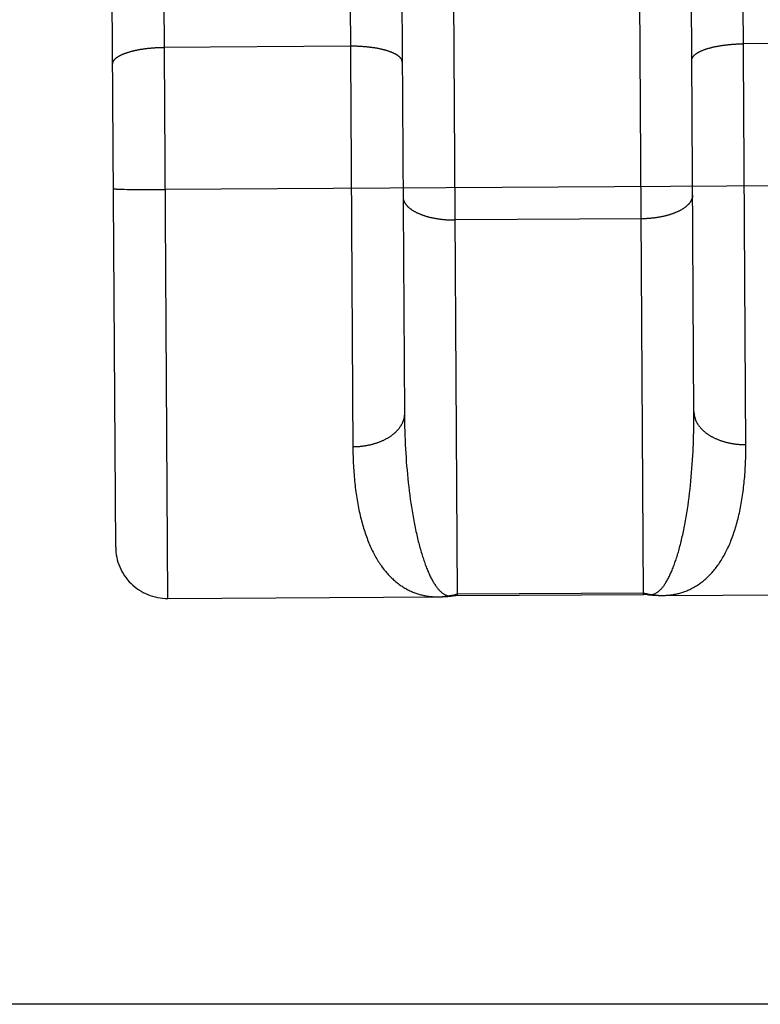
# Model space of a CAD drawing. Header units: inches. Extents: x 0 to 227, y 0 to 147.
# Tile 207 of 247: x 190.973 to 191.331, y 50.167 to 50.643. Entities that reach past the tile are written whole.
import ezdxf

# ---------------------------------------------------------------- set-up
doc = ezdxf.new("R2010")
doc.units = ezdxf.units.IN
doc.header["$LTSCALE"] = 12.4666666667
doc.header["$MEASUREMENT"] = 0
doc.linetypes.add('HIDDEN', pattern=[0.2, 0.1, -0.1])
doc.layers.get('0').update_dxf_attribs({"linetype": 'CONTINUOUS'})
doc.layers.add('02___PRT_ALL_AXES', color=7, linetype='CONTINUOUS')
doc.layers.add('DEFAULT_2', color=8, linetype='HIDDEN')

msp = doc.modelspace()

# ---------------------------------------------------------------- linework, layer by layer
at = {"color": 3, "linetype": 'Continuous'}
msp.add_line((218.8850910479, 50.16651734), (189.1505910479, 50.16651734), dxfattribs=at)
at = {"layer": '02___PRT_ALL_AXES', "color": 8, "linetype": 'HIDDEN'}
for p, q in [((191.284222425, 50.3643109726), (191.4552682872, 50.3653588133)), ((191.0447514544, 50.3628439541), (191.1752735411, 50.363643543)), ((191.1847456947, 50.3642129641), (191.274744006, 50.364764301))]:
    msp.add_line(p, q, dxfattribs=at)
at = {"layer": 'DEFAULT_2', "color": 8, "linetype": 'HIDDEN'}
for p, q in [((191.0447514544, 50.3628439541), (191.0357846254, 51.8265578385)), ((191.0195987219, 50.387698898), (191.0109397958, 51.80115178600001)), ((191.1809949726, 50.9764677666), (191.1847456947, 50.3642129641)), ((191.274744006, 50.364764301), (191.2709932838, 50.97701910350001)), ((191.1565673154, 50.8832710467), (191.1592054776, 50.4523195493)), ((191.2992078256, 50.4520985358), (191.2965682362, 50.8832424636)), ((191.1331165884, 50.6299894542), (191.0427676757, 50.6294351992)), ((191.4131113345, 50.6317047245), (191.3227624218, 50.6311504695)), ((191.0198269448, 50.56093181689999), (191.0200586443, 50.5609162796)), ((191.0200586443, 50.5609162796), (191.0203088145, 50.56090102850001)), ((191.0203088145, 50.56090102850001), (191.0205772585, 50.5608860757)), ((191.0205772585, 50.5608860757), (191.0210137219, 50.5608642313)), ((191.0210137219, 50.5608642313), (191.0214900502, 50.5608431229)), ((191.0214900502, 50.5608431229), (191.0220054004, 50.5608227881)), ((191.0220054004, 50.5608227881), (191.0227516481, 50.5607969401)), ((191.0227516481, 50.5607969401), (191.0237761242, 50.560766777)), ((191.0237761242, 50.560766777), (191.0251332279, 50.5607339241)), ((191.0251332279, 50.5607339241), (191.0266205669, 50.5607049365)), ((191.0266205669, 50.5607049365), (191.0287879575, 50.5606726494)), ((191.0287879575, 50.5606726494), (191.0314465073, 50.560645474)), ((191.0314465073, 50.560645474), (191.0349525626, 50.5606260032)), ((191.0349525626, 50.5606260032), (191.0390068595, 50.5606224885)), ((191.0390068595, 50.5606224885), (191.0435397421, 50.5606396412)), ((191.6966747, 50.56464589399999), (191.0435397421, 50.5606396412)), ((191.2739812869, 50.546501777), (191.1836323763, 50.5459471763)), ((191.1592054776, 50.4523195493), (191.1592252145, 50.4501636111)), ((191.2992079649, 50.4499452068), (191.2992078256, 50.4520985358)), ((191.1592252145, 50.4501636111), (191.1592579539, 50.4480133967)), ((191.1592579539, 50.4480133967), (191.1593036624, 50.4458695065)), ((191.2991690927, 50.4456567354), (191.2991950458, 50.4477977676)), ((191.2991950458, 50.4477977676), (191.2992079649, 50.4499452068)), ((191.1593036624, 50.4458695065), (191.1593623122, 50.44373242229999)), ((191.1593623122, 50.44373242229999), (191.1594338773, 50.441602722)), ((191.1594338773, 50.441602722), (191.1595183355, 50.4394809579)), ((191.2990781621, 50.4413960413), (191.2991301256, 50.4435226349)), ((191.2991301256, 50.4435226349), (191.2991690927, 50.4456567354)), ((191.1595183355, 50.4394809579), (191.159615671, 50.43736762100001)), ((191.159615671, 50.43736762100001), (191.159725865, 50.43526335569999)), ((191.2990132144, 50.43927746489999), (191.2990781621, 50.4413960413)), ((191.159725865, 50.43526335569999), (191.1598489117, 50.4331686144)), ((191.1598489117, 50.4331686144), (191.1599847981, 50.43108405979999)), ((191.2985604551, 50.4298582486), (191.2986837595, 50.4319337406)), ((191.2986837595, 50.4319337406), (191.2987940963, 50.43401980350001)), ((191.2987940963, 50.43401980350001), (191.2988914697, 50.4361158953)), ((191.1599847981, 50.43108405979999), (191.1601335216, 50.4290102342)), ((191.1601335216, 50.4290102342), (191.1602950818, 50.4269477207)), ((191.2982749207, 50.4257414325), (191.2984241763, 50.4277939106)), ((191.2984241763, 50.4277939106), (191.2985604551, 50.4298582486)), ((191.1602950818, 50.4269477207), (191.1604694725, 50.4248972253)), ((191.1604694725, 50.4248972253), (191.1606567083, 50.4228592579)), ((191.1606567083, 50.4228592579), (191.1608567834, 50.4208346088)), ((191.2979374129, 50.4216743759), (191.2981126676, 50.4237013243)), ((191.2981126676, 50.4237013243), (191.2982749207, 50.4257414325)), ((191.1608567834, 50.4208346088), (191.161069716, 50.4188238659)), ((191.161069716, 50.4188238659), (191.1612955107, 50.4168278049)), ((191.297333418, 50.41567903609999), (191.2975478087, 50.41766249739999)), ((191.2975478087, 50.41766249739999), (191.2977491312, 50.419661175)), ((191.2977491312, 50.419661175), (191.2979374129, 50.4216743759)), ((191.1612955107, 50.4168278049), (191.1615341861, 50.4148471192)), ((191.1615341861, 50.4148471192), (191.1617857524, 50.41288262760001)), ((191.1617857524, 50.41288262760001), (191.1620502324, 50.4109350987)), ((191.2968653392, 50.4117609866), (191.2971059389, 50.4137116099)), ((191.2971059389, 50.4137116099), (191.297333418, 50.41567903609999)), ((191.1620502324, 50.4109350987), (191.1623276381, 50.4090054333)), ((191.1623276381, 50.4090054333), (191.1626179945, 50.4070944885)), ((191.2963446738, 50.4079137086), (191.2966115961, 50.4098280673)), ((191.2966115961, 50.4098280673), (191.2968653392, 50.4117609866)), ((191.1626179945, 50.4070944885), (191.1629213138, 50.4052032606)), ((191.1629213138, 50.4052032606), (191.1632376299, 50.4033326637)), ((191.296064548, 50.4060189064), (191.2963446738, 50.4079137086)), ((191.1847406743, 50.365032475), (191.2747389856, 50.3655838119)), ((191.1752732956, 50.3636435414), (191.1757740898, 50.3636486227)), ((191.282825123, 50.3643180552), (191.2838837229, 50.3643106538)), ((191.2837218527, 50.36430991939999), (191.2842229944, 50.36431097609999))]:
    msp.add_line(p, q, dxfattribs=at)
for points in [[(191.2842229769, 50.36431097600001), (191.2843879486, 50.3643124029), (191.2848915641, 50.3643219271), (191.2853945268, 50.3643392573), (191.2858968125, 50.3643644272), (191.2863983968, 50.3643974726), (191.2868992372, 50.3644384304), (191.2873992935, 50.36448733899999), (191.2878985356, 50.3645442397), (191.288396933, 50.364609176), (191.2888944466, 50.36468219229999), (191.2893910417, 50.3647633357), (191.289886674, 50.3648526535), (191.2903813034, 50.3649501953), (191.2908748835, 50.3650560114), (191.2913673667, 50.3651701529), (191.2918587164, 50.3652926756), (191.2923488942, 50.3654236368), (191.2928378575, 50.3655630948), (191.2933255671, 50.3657111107), (191.2938119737, 50.36586774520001), (191.2942970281, 50.3660330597), (191.2947806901, 50.3662071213), (191.2952629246, 50.3663900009), (191.2957436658, 50.3665817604), (191.2962228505, 50.3667824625), (191.296700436, 50.3669921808), (191.2971763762, 50.3672109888), (191.2976506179, 50.3674389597), (191.2981231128, 50.36767617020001), (191.2985937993, 50.3679226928), (191.2990626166, 50.368178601), (191.2995295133, 50.3684439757), (191.29999444, 50.3687189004), (191.3004573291, 50.3690034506), (191.300918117, 50.3692977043), (191.3013767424, 50.3696017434), (191.3018331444, 50.3699156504), (191.3022872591, 50.37023950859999), (191.3027390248, 50.3705734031), (191.3031883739, 50.3709174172), (191.3036352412, 50.3712716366), (191.3040795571, 50.3716361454), (191.304521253, 50.3720110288), (191.3049602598, 50.372396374), (191.3053965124, 50.3727922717), (191.3058299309, 50.3731988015), (191.3062604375, 50.3736160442), (191.306687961, 50.37404408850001), (191.30711243, 50.374483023), (191.3075337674, 50.3749329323), (191.307951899, 50.3753939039), (191.3083667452, 50.37586602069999), (191.308778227, 50.3763493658), (191.3091862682, 50.3768440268), (191.3095907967, 50.3773500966), (191.3099917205, 50.3778676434), (191.3103889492, 50.37839673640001), (191.3107824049, 50.37893746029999), (191.3111720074, 50.3794898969), (191.3115576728, 50.3800541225), (191.3119393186, 50.38063021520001), (191.3123168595, 50.3812182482), (191.312690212, 50.3818182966), (191.313059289, 50.3824304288), (191.3134240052, 50.3830547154), (191.3137842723, 50.3836912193), (191.314140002, 50.384340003), (191.3144911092, 50.3850011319), (191.314837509, 50.3856746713), (191.3151791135, 50.3863606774), (191.3155158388, 50.3870592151), (191.3158475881, 50.3877703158), (191.3161743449, 50.3884942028), (191.3164957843, 50.3892303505), (191.3168117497, 50.3899786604), (191.3171217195, 50.39073793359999), (191.3174250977, 50.3915068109), (191.3177219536, 50.3922853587), (191.318012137, 50.3930731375), (191.3182957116, 50.3938702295), (191.3185726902, 50.3946765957), (191.3188430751, 50.3954921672), (191.3191068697, 50.3963168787), (191.3193640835, 50.3971506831), (191.319614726, 50.39799353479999), (191.3198588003, 50.39884536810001), (191.32009631, 50.3997061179), (191.3203272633, 50.4005757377), (191.3205516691, 50.40145418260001), (191.3207695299, 50.4023413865), (191.320980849, 50.40323728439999), (191.3211856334, 50.4041418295), (191.3213838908, 50.4050549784), (191.3215756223, 50.4059766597), (191.3217608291, 50.40690680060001), (191.3219395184, 50.40784536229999), (191.3221116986, 50.40879231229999), (191.3222773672, 50.409747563), (191.3224365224, 50.4107110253), (191.3225891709, 50.41168266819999), (191.32273532, 50.4126624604), (191.3228749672, 50.4136503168), (191.3230081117, 50.41464615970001), (191.3231347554, 50.4156499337), (191.3232548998, 50.416661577), (191.323368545, 50.4176810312), (191.323475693, 50.4187082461), (191.3235763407, 50.4197431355), (191.3236704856, 50.42078561), (191.323758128, 50.4218356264), (191.3238392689, 50.4228931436), (191.3239139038, 50.4239580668), (191.323982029, 50.4250303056), (191.3240436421, 50.4261098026), (191.3240987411, 50.4271964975), (191.3241473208, 50.428290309), (191.3241893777, 50.4293911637), (191.324224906, 50.4304989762), (191.324253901, 50.43161365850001), (191.3242763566, 50.432735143), (191.3242922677, 50.4338633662), (191.3243016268, 50.4349982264), (191.3243044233, 50.4361396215), (191.3215821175, 50.8804415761)], [(191.1315931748, 50.8792776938), (191.1343145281, 50.43497572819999)], [(191.0181667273, 50.62145270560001), (191.018168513, 50.6215625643), (191.0181752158, 50.6216724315), (191.0181868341, 50.62178228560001), (191.0182033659, 50.621892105), (191.0182248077, 50.62200186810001), (191.0182511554, 50.6221115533), (191.0182824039, 50.622221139), (191.0183185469, 50.6223306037), (191.0183595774, 50.6224399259), (191.0184054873, 50.622549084), (191.0184562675, 50.62265805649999), (191.0185119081, 50.6227668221), (191.0185723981, 50.6228753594), (191.0186377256, 50.6229836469), (191.0187078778, 50.62309166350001), (191.0187828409, 50.62319938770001), (191.0188626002, 50.6233067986), (191.0189471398, 50.62341387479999), (191.0190364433, 50.6235205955), (191.019130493, 50.6236269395), (191.0192292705, 50.6237328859), (191.0193327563, 50.623838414), (191.0194409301, 50.623943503), (191.0195537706, 50.6240481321), (191.0196712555, 50.6241522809), (191.0197933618, 50.6242559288), (191.0199200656, 50.6243590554), (191.0200513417, 50.6244616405), (191.0201871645, 50.62456366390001), (191.0203275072, 50.6246651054), (191.0204723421, 50.6247659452), (191.0206216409, 50.6248661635), (191.0207753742, 50.6249657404), (191.0209335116, 50.62506465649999), (191.0210960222, 50.6251628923), (191.0212628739, 50.6252604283), (191.0214340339, 50.62535724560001), (191.0216094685, 50.6254533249), (191.0217891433, 50.6255486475), (191.0219730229, 50.6256431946), (191.0221610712, 50.6257369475), (191.0223532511, 50.62582988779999), (191.0225495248, 50.6259219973), (191.0227498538, 50.6260132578), (191.0229541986, 50.6261036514), (191.023162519, 50.6261931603), (191.0233747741, 50.62628176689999), (191.0235909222, 50.6263694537), (191.0238109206, 50.6264562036), (191.0240347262, 50.6265419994), (191.0242622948, 50.6266268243), (191.0244935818, 50.6267106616), (191.0247285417, 50.6267934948), (191.0249671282, 50.6268753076), (191.0252092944, 50.626956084), (191.0254549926, 50.6270358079), (191.0257041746, 50.6271144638), (191.0259567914, 50.6271920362), (191.0262127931, 50.6272685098), (191.0264721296, 50.6273438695), (191.0267347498, 50.6274181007), (191.0270006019, 50.6274911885), (191.0272696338, 50.6275631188), (191.0275417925, 50.62763387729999), (191.0278170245, 50.62770345), (191.0280952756, 50.62777182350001), (191.0283764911, 50.62783898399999), (191.0286606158, 50.6279049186), (191.0289475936, 50.6279696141), (191.0292373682, 50.628033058), (191.0295298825, 50.6280952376), (191.0298250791, 50.6281561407), (191.0301228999, 50.6282157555), (191.0304232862, 50.62827407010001), (191.030726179, 50.62833107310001), (191.0310315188, 50.6283867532), (191.0313392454, 50.6284410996), (191.0316492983, 50.6284941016), (191.0319616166, 50.6285457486), (191.0322761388, 50.6285960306), (191.032592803, 50.6286449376), (191.032911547, 50.62869246), (191.0332323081, 50.62873858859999), (191.0335550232, 50.6287833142), (191.0338796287, 50.628826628), (191.0342060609, 50.6288685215), (191.0345342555, 50.62890898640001), (191.034864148, 50.6289480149), (191.0351956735, 50.6289855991), (191.0355287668, 50.6290217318), (191.0358633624, 50.6290564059), (191.0361993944, 50.62908961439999), (191.0365367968, 50.6291213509), (191.0368755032, 50.6291516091), (191.0372154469, 50.62918038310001), (191.0375565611, 50.6292076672), (191.0378987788, 50.6292334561), (191.0382420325, 50.62925774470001), (191.0385862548, 50.6292805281), (191.038931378, 50.629301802), (191.0392773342, 50.6293215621), (191.0396240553, 50.6293398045), (191.0399714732, 50.6293565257), (191.0403195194, 50.62937172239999), (191.0406681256, 50.6293853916), (191.0410172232, 50.6293975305), (191.0413667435, 50.6294081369), (191.0417166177, 50.6294172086), (191.0420667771, 50.6294247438), (191.0424171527, 50.62943074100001), (191.0427676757, 50.6294351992)], [(191.1581641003, 50.6223103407), (191.1581609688, 50.6224201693), (191.1581529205, 50.62252994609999), (191.1581399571, 50.62263964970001), (191.1581220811, 50.6227492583), (191.1580992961, 50.6228587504), (191.1580716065, 50.6229681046), (191.1580390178, 50.6230772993), (191.1580015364, 50.62318631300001), (191.1579591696, 50.6232951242), (191.1579119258, 50.6234037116), (191.1578598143, 50.6235120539), (191.1578028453, 50.6236201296), (191.1577410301, 50.6237279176), (191.1576743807, 50.6238353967), (191.1576029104, 50.6239425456), (191.1575266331, 50.6240493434), (191.1574455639, 50.624155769), (191.1573597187, 50.6242618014), (191.1572691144, 50.6243674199), (191.1571737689, 50.6244726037), (191.1570737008, 50.624577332), (191.1569689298, 50.62468158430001), (191.1568594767, 50.6247853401), (191.1567453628, 50.62488857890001), (191.1566266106, 50.6249912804), (191.1565032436, 50.6250934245), (191.1563752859, 50.6251949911), (191.1562427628, 50.6252959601), (191.1561057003, 50.6253963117), (191.1559641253, 50.6254960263), (191.1558180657, 50.625595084), (191.1556675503, 50.6256934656), (191.1555126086, 50.6257911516), (191.1553532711, 50.6258881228), (191.1551895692, 50.62598436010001), (191.1550215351, 50.6260798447), (191.1548492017, 50.6261745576), (191.1546726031, 50.6262684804), (191.1544917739, 50.6263615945), (191.1543067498, 50.6264538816), (191.154117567, 50.6265453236), (191.1539242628, 50.6266359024), (191.1537268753, 50.6267256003), (191.1535254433, 50.6268143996), (191.1533200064, 50.6269022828), (191.1531106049, 50.62698923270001), (191.1528972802, 50.6270752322), (191.152680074, 50.6271602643), (191.1524590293, 50.62724431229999), (191.1522341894, 50.6273273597), (191.1520055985, 50.62740939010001), (191.1517733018, 50.62749038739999), (191.1515373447, 50.6275703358), (191.1512977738, 50.6276492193), (191.1510546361, 50.62772702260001), (191.1508079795, 50.6278037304), (191.1505578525, 50.6278793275), (191.1503043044, 50.6279537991), (191.1500473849, 50.6280271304), (191.1497871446, 50.6280993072), (191.1495236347, 50.6281703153), (191.149256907, 50.6282401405), (191.1489870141, 50.6283087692), (191.1487140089, 50.628376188), (191.1484379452, 50.6284423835), (191.1481588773, 50.6285073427), (191.14787686, 50.6285710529), (191.1475919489, 50.6286335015), (191.1473042, 50.6286946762), (191.1470136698, 50.6287545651), (191.1467204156, 50.6288131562), (191.146424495, 50.6288704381), (191.1461259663, 50.6289263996), (191.145824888, 50.6289810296), (191.1455213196, 50.6290343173), (191.1452153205, 50.6290862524), (191.1449069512, 50.6291368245), (191.1445962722, 50.6291860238), (191.1442833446, 50.6292338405), (191.1439682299, 50.6292802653), (191.1436509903, 50.62932528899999), (191.1433316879, 50.6293689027), (191.1430103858, 50.6294110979), (191.142687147, 50.6294518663), (191.1423620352, 50.6294911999), (191.1420351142, 50.6295290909), (191.1417064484, 50.6295655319), (191.1413761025, 50.6296005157), (191.1410441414, 50.6296340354), (191.1407106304, 50.62966608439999), (191.1403756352, 50.62969665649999), (191.1400392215, 50.6297257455), (191.1397014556, 50.6297533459), (191.139362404, 50.6297794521), (191.1390221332, 50.6298040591), (191.1386807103, 50.6298271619), (191.1383382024, 50.6298487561), (191.1379946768, 50.6298688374), (191.1376502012, 50.6298874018), (191.1373048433, 50.6299044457), (191.136958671, 50.6299199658), (191.1366117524, 50.629933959), (191.1362641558, 50.6299464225), (191.1359159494, 50.6299573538), (191.1355672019, 50.629966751), (191.1352179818, 50.629974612), (191.1348683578, 50.6299809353), (191.1345183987, 50.6299857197), (191.1341681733, 50.6299889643), (191.1338177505, 50.62999066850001), (191.1334671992, 50.6299908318), (191.1331165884, 50.6299894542)], [(191.2981614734, 50.6231679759), (191.2981632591, 50.6232778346), (191.2981699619, 50.62338770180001), (191.2981815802, 50.6234975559), (191.298198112, 50.6236073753), (191.2982195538, 50.6237171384), (191.2982459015, 50.6238268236), (191.29827715, 50.6239364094), (191.298313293, 50.6240458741), (191.2983543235, 50.6241551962), (191.2984002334, 50.6242643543), (191.2984510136, 50.6243733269), (191.2985066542, 50.6244820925), (191.2985671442, 50.6245906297), (191.2986324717, 50.62469891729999), (191.2987026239, 50.6248069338), (191.298777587, 50.6249146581), (191.2988573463, 50.6250220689), (191.2989418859, 50.62512914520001), (191.2990311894, 50.6252358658), (191.2991252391, 50.6253422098), (191.2992240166, 50.6254481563), (191.2993275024, 50.6255536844), (191.2994356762, 50.6256587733), (191.2995485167, 50.6257634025), (191.2996660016, 50.6258675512), (191.299788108, 50.6259711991), (191.2999148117, 50.6260743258), (191.3000460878, 50.6261769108), (191.3001819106, 50.6262789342), (191.3003222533, 50.6263803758), (191.3004670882, 50.6264812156), (191.300616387, 50.6265814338), (191.3007701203, 50.6266810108), (191.3009282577, 50.62677992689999), (191.3010907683, 50.6268781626), (191.30125762, 50.6269756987), (191.30142878, 50.6270725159), (191.3016042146, 50.6271685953), (191.3017838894, 50.6272639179), (191.301967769, 50.6273584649), (191.3021558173, 50.6274522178), (191.3023479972, 50.6275451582), (191.3025442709, 50.6276372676), (191.3027445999, 50.6277285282), (191.3029489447, 50.62781892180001), (191.3031572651, 50.6279084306), (191.3033695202, 50.6279970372), (191.3035856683, 50.6280847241), (191.3038056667, 50.628171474), (191.3040294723, 50.6282572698), (191.3042570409, 50.6283420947), (191.3044883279, 50.628425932), (191.3047232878, 50.6285087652), (191.3049618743, 50.628590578), (191.3052040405, 50.6286713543), (191.3054497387, 50.6287510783), (191.3056989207, 50.6288297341), (191.3059515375, 50.6289073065), (191.3062075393, 50.6289837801), (191.3064668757, 50.6290591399), (191.3067294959, 50.629133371), (191.306995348, 50.6292064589), (191.3072643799, 50.6292783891), (191.3075365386, 50.6293491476), (191.3078117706, 50.6294187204), (191.3080900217, 50.6294870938), (191.3083712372, 50.6295542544), (191.3086553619, 50.62962018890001), (191.3089423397, 50.6296848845), (191.3092321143, 50.6297483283), (191.3095246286, 50.6298105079), (191.3098198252, 50.6298714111), (191.310117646, 50.6299310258), (191.3104180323, 50.6299893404), (191.3107209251, 50.6300463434), (191.3110262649, 50.6301020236), (191.3113339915, 50.63015637), (191.3116440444, 50.63020937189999), (191.3119563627, 50.6302610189), (191.3122708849, 50.6303113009), (191.3125875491, 50.6303602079), (191.3129062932, 50.6304077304), (191.3132270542, 50.6304538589), (191.3135497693, 50.6304985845), (191.3138743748, 50.6305418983), (191.314200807, 50.63058379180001), (191.3145290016, 50.6306242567), (191.3148588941, 50.63066328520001), (191.3151904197, 50.6307008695), (191.3155235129, 50.6307370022), (191.3158581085, 50.6307716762), (191.3161941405, 50.63080488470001), (191.3165315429, 50.6308366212), (191.3168702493, 50.6308668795), (191.317210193, 50.6308956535), (191.3175513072, 50.6309229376), (191.3178935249, 50.63094872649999), (191.3182367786, 50.630973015), (191.318581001, 50.6309957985), (191.3189261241, 50.6310170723), (191.3192720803, 50.6310368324), (191.3196188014, 50.6310550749), (191.3199662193, 50.6310717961), (191.3203142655, 50.6310869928), (191.3206628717, 50.63110066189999), (191.3210119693, 50.6311128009), (191.3213614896, 50.6311234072), (191.3217113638, 50.63113247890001), (191.3220615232, 50.6311400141), (191.3224118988, 50.63114601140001), (191.3227624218, 50.6311504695)], [(191.0185362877, 50.5611269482), (191.0185388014, 50.5611179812), (191.0185462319, 50.56110904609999), (191.0185585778, 50.5611001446), (191.0185758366, 50.5610912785), (191.018598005, 50.5610824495), (191.0186250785, 50.5610736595), (191.0186570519, 50.56106491), (191.0186939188, 50.5610562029), (191.0187356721, 50.56104753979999), (191.0187823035, 50.56103892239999), (191.0188338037, 50.5610303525), (191.0188901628, 50.5610218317), (191.0189513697, 50.5610133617), (191.0190174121, 50.5610049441), (191.0190882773, 50.5609965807), (191.0191639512, 50.5609882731), (191.019244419, 50.5609800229), (191.0193296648, 50.5609718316), (191.0194196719, 50.56096370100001), (191.0195144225, 50.56095563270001), (191.0196138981, 50.5609476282), (191.0198269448, 50.56093181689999)], [(191.1585633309, 50.5571413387), (191.1585667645, 50.5569822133), (191.1585751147, 50.5568231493), (191.1585883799, 50.55666417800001), (191.1586065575, 50.5565053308), (191.1586296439, 50.5563466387), (191.1586576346, 50.5561881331), (191.1586905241, 50.5560298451), (191.1587283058, 50.5558718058), (191.1587709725, 50.55571404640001), (191.1588185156, 50.5555565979), (191.1588709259, 50.5553994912), (191.1589281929, 50.55524275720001), (191.1589903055, 50.5550864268), (191.1590572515, 50.5549305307), (191.1591290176, 50.5547750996), (191.1592055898, 50.5546201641), (191.1592869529, 50.5544657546), (191.1593730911, 50.55431190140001), (191.1594639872, 50.554158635), (191.1595596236, 50.55400598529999), (191.1596599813, 50.5538539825), (191.1597650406, 50.55370265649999), (191.1598747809, 50.55355203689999), (191.1599891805, 50.5534021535), (191.160108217, 50.5532530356), (191.1602318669, 50.55310471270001), (191.160360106, 50.552957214), (191.1604929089, 50.5528105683), (191.1606302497, 50.5526648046), (191.1607721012, 50.5525199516), (191.1609184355, 50.55237603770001), (191.161069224, 50.5522330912), (191.1612244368, 50.5520911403), (191.1613840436, 50.5519502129), (191.1615480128, 50.5518103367), (191.1617163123, 50.5516715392), (191.1618889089, 50.55153384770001), (191.1620657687, 50.55139728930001), (191.162246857, 50.5512618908), (191.162432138, 50.551127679), (191.1626215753, 50.5509946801), (191.1628151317, 50.5508629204), (191.1630127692, 50.5507324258), (191.1632144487, 50.5506032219), (191.1634201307, 50.5504753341), (191.1636297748, 50.5503487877), (191.1638433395, 50.5502236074), (191.1640607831, 50.550099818), (191.1642820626, 50.5499774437), (191.1645071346, 50.54985650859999), (191.1647359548, 50.5497370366), (191.1649684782, 50.5496190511), (191.1652046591, 50.5495025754), (191.1654444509, 50.5493876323), (191.1656878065, 50.5492742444), (191.1659346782, 50.5491624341), (191.1661850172, 50.5490522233), (191.1664387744, 50.5489436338), (191.1666958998, 50.5488366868), (191.1669563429, 50.54873140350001), (191.1672200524, 50.5486278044), (191.1674869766, 50.5485259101), (191.1677570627, 50.5484257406), (191.1680302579, 50.5483273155), (191.1683065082, 50.5482306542), (191.1685857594, 50.5481357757), (191.1688679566, 50.5480426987), (191.1691530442, 50.5479514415), (191.1694409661, 50.5478620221), (191.1697316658, 50.547774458), (191.170025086, 50.5476887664), (191.1703211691, 50.5476049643), (191.1706198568, 50.547523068), (191.1709210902, 50.5474430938), (191.1712248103, 50.5473650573), (191.1715309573, 50.5472889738), (191.1718394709, 50.54721485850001), (191.1721502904, 50.5471427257), (191.1724633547, 50.5470725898), (191.1727786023, 50.5470044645), (191.1730959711, 50.5469383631), (191.1734153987, 50.5468742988), (191.1737368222, 50.5468122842), (191.1740601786, 50.5467523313), (191.174385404, 50.546694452), (191.1747124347, 50.54663865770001), (191.1750412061, 50.54658495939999), (191.1753716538, 50.54653336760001), (191.1757037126, 50.5464838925), (191.1760373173, 50.5464365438), (191.1763724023, 50.5463913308), (191.1767089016, 50.5463482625), (191.177046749, 50.54630734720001), (191.1773858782, 50.546268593), (191.1777262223, 50.5462320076), (191.1780677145, 50.5461975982), (191.1784102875, 50.5461653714), (191.1787538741, 50.5461353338), (191.1790984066, 50.5461074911), (191.1794438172, 50.5460818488), (191.179790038, 50.546058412), (191.1801370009, 50.54603718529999), (191.1804846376, 50.5460181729), (191.1808328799, 50.5460013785), (191.1811816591, 50.5459868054), (191.1815309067, 50.5459744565), (191.1818805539, 50.5459643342), (191.1822305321, 50.5459564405), (191.1825807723, 50.545950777), (191.1829312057, 50.5459473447), (191.1832817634, 50.5459461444), (191.1836323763, 50.5459471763)], [(191.2985607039, 50.5579989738), (191.2985592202, 50.5578398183), (191.2985528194, 50.557680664), (191.2985415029, 50.5575215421), (191.2985252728, 50.5573624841), (191.2985041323, 50.5572035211), (191.2984780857, 50.5570446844), (191.298447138, 50.5568860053), (191.2984112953, 50.5567275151), (191.2983705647, 50.5565692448), (191.2983249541, 50.5564112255), (191.2982744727, 50.5562534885), (191.2982191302, 50.5560960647), (191.2981589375, 50.555938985), (191.2980939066, 50.5557822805), (191.2980240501, 50.55562598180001), (191.2979493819, 50.5554701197), (191.2978699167, 50.5553147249), (191.29778567, 50.555159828), (191.2976966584, 50.55500545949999), (191.2976028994, 50.5548516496), (191.2975044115, 50.5546984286), (191.2974012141, 50.5545458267), (191.2972933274, 50.554393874), (191.2971807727, 50.55424260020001), (191.2970635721, 50.55409203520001), (191.2969417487, 50.5539422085), (191.2968153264, 50.5537931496), (191.29668433, 50.5536448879), (191.2965487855, 50.5534974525), (191.2964087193, 50.5533508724), (191.2962641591, 50.55320517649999), (191.2961151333, 50.5530603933), (191.2959616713, 50.5529165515), (191.2958038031, 50.5527736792), (191.2956415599, 50.5526318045), (191.2954749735, 50.55249095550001), (191.2953040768, 50.5523511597), (191.2951289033, 50.5522124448), (191.2949494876, 50.5520748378), (191.2947658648, 50.5519383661), (191.2945780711, 50.5518030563), (191.2943861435, 50.551668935), (191.2941901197, 50.5515360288), (191.2939900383, 50.5514043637), (191.2937859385, 50.5512739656), (191.2935778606, 50.5511448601), (191.2933658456, 50.55101707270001), (191.293149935, 50.55089062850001), (191.2929301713, 50.55076555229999), (191.2927065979, 50.5506418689), (191.2924792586, 50.55051960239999), (191.2922481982, 50.5503987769), (191.2920134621, 50.5502794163), (191.2917750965, 50.550161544), (191.2915331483, 50.5500451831), (191.2912876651, 50.5499303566), (191.2910386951, 50.549817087), (191.2907862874, 50.5497053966), (191.2905304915, 50.5495953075), (191.2902713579, 50.5494868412), (191.2900089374, 50.549380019), (191.2897432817, 50.5492748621), (191.289474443, 50.549171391), (191.2892024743, 50.5490696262), (191.2889274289, 50.54896958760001), (191.2886493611, 50.548871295), (191.2883683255, 50.5487747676), (191.2880843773, 50.5486800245), (191.2877975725, 50.5485870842), (191.2875079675, 50.5484959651), (191.2872156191, 50.54840668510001), (191.286920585, 50.5483192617), (191.2866229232, 50.5482337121), (191.2863226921, 50.5481500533), (191.2860199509, 50.5480683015), (191.2857147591, 50.547988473), (191.2854071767, 50.5479105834), (191.2850972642, 50.547834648), (191.2847850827, 50.5477606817), (191.2844706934, 50.5476886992), (191.2841541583, 50.5476187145), (191.2838355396, 50.5475507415), (191.2835148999, 50.5474847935), (191.2831923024, 50.5474208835), (191.2828678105, 50.547359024), (191.282541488, 50.5472992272), (191.282213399, 50.5472415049), (191.2818836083, 50.5471858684), (191.2815521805, 50.5471323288), (191.2812191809, 50.5470808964), (191.2808846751, 50.54703158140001), (191.2805487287, 50.5469843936), (191.2802114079, 50.54693934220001), (191.279872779, 50.546896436), (191.2795329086, 50.54685568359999), (191.2791918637, 50.5468170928), (191.2788497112, 50.5467806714), (191.2785065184, 50.54674642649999), (191.2781623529, 50.5467143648), (191.2778172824, 50.5466844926), (191.2774713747, 50.5466568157), (191.2771246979, 50.54663133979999), (191.2767773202, 50.5466080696), (191.2764293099, 50.54658700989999), (191.2760807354, 50.54656816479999), (191.2757316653, 50.546551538), (191.2753821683, 50.5465371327), (191.2750323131, 50.5465249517), (191.2746821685, 50.5465149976), (191.2743318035, 50.5465072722), (191.2739812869, 50.546501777)], [(191.1592054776, 50.4523195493), (191.1592043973, 50.4520945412), (191.1591983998, 50.45186954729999), (191.1591874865, 50.4516446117), (191.1591716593, 50.4514197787), (191.1591509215, 50.4511950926), (191.1591252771, 50.4509705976), (191.1590947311, 50.4507463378), (191.1590592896, 50.4505223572), (191.1590189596, 50.4502987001), (191.1589737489, 50.45007541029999), (191.1589236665, 50.44985253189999), (191.1588687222, 50.4496301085), (191.1588089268, 50.4494081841), (191.1587442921, 50.4491868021), (191.1586748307, 50.4489660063), (191.1586005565, 50.4487458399), (191.1585214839, 50.4485263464), (191.1584376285, 50.4483075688), (191.1583490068, 50.4480895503), (191.1582556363, 50.4478723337), (191.1581575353, 50.4476559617), (191.1580547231, 50.4474404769), (191.1579472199, 50.4472259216), (191.1578350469, 50.4470123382), (191.1577182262, 50.44679976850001), (191.1575967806, 50.4465882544), (191.1574707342, 50.4463778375), (191.1573401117, 50.4461685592), (191.1572049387, 50.4459604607), (191.157065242, 50.44575358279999), (191.1569210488, 50.4455479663), (191.1567723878, 50.4453436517), (191.1566192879, 50.4451406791), (191.1564617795, 50.4449390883), (191.1562998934, 50.4447389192), (191.1561336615, 50.4445402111), (191.1559631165, 50.444343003), (191.1557882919, 50.4441473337), (191.1556092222, 50.4439532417), (191.1554259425, 50.4437607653), (191.1552384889, 50.4435699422), (191.1550468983, 50.4433808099), (191.1548512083, 50.4431934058), (191.1546514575, 50.4430077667), (191.1544476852, 50.442823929), (191.1542399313, 50.4426419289), (191.1540282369, 50.4424618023), (191.1538126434, 50.4422835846), (191.1535931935, 50.4421073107), (191.15336993, 50.4419330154), (191.1531428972, 50.4417607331), (191.1529121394, 50.4415904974), (191.1526777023, 50.441422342), (191.1524396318, 50.4412563), (191.1521979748, 50.4410924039), (191.1519527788, 50.440930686), (191.1517040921, 50.44077117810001), (191.1514519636, 50.4406139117), (191.1511964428, 50.4404589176), (191.1509375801, 50.4403062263), (191.1506754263, 50.44015586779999), (191.1504100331, 50.44000787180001), (191.1501414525, 50.4398622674), (191.1498697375, 50.4397190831), (191.1495949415, 50.4395783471), (191.1493171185, 50.4394400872), (191.1490363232, 50.4393043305), (191.1487526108, 50.4391711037), (191.1484660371, 50.4390404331), (191.1481766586, 50.4389123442), (191.147884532, 50.4387868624), (191.1475897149, 50.4386640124), (191.1472922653, 50.4385438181), (191.1469922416, 50.4384263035), (191.1466897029, 50.4383114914), (191.1463847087, 50.4381994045), (191.146077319, 50.4380900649), (191.1457675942, 50.4379834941), (191.1454555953, 50.437879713), (191.1451413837, 50.437778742), (191.144825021, 50.4376806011), (191.1445065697, 50.4375853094), (191.1441860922, 50.4374928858), (191.1438636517, 50.4374033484), (191.1435393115, 50.4373167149), (191.1432131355, 50.4372330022), (191.1428851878, 50.4371522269), (191.142555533, 50.43707440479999), (191.1422242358, 50.4369995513), (191.1418913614, 50.43692768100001), (191.1415569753, 50.4368588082), (191.1412211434, 50.4367929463), (191.1408839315, 50.4367301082), (191.1405454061, 50.4366703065), (191.1402056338, 50.4366135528), (191.1398646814, 50.4365598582), (191.1395226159, 50.4365092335), (191.1391795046, 50.4364616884), (191.138835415, 50.4364172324), (191.1384904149, 50.4363758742), (191.138144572, 50.43633762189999), (191.1377979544, 50.43630248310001), (191.1374506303, 50.4362704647), (191.1371026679, 50.436241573), (191.1367541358, 50.43621581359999), (191.1364051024, 50.4361931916), (191.1360556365, 50.4361737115), (191.1357058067, 50.4361573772), (191.135355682, 50.4361441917), (191.1350053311, 50.4361341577), (191.1346548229, 50.4361272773), (191.1343042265, 50.4361235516)], [(191.2992028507, 50.4531771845), (191.2992066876, 50.45295220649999), (191.2992154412, 50.4527273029), (191.2992291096, 50.4525025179), (191.2992476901, 50.4522778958), (191.2992711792, 50.45205348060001), (191.2992995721, 50.4518293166), (191.2993328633, 50.4516054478), (191.2993710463, 50.4513819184), (191.2994141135, 50.4511587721), (191.2994620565, 50.450936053), (191.2995148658, 50.4507138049), (191.299572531, 50.45049207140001), (191.2996350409, 50.4502708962), (191.2997023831, 50.45005032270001), (191.2997745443, 50.4498303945), (191.2998515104, 50.4496111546), (191.2999332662, 50.44939264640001), (191.3000197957, 50.4491749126), (191.3001110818, 50.4489579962), (191.3002071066, 50.44874193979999), (191.3003078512, 50.448526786), (191.3004132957, 50.44831257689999), (191.3005234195, 50.44809935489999), (191.3006382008, 50.4478871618), (191.3007576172, 50.44767603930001), (191.300881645, 50.447466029), (191.3010102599, 50.4472571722), (191.3011434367, 50.44704951), (191.301281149, 50.44684308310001), (191.3014233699, 50.44663793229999), (191.3015700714, 50.4464340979), (191.3017212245, 50.4462316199), (191.3018767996, 50.4460305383), (191.3020367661, 50.4458308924), (191.3022010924, 50.4456327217), (191.3023697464, 50.4454360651), (191.3025426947, 50.4452409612), (191.3027199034, 50.44504744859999), (191.3029013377, 50.4448555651), (191.3030869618, 50.4446653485), (191.3032767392, 50.44447683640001), (191.3034706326, 50.4442900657), (191.3036686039, 50.4441050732), (191.3038706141, 50.44392189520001), (191.3040766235, 50.4437405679), (191.3042865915, 50.44356112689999), (191.304500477, 50.44338360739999), (191.3047182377, 50.4432080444), (191.3049398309, 50.4430344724), (191.3051652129, 50.4428629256), (191.3053943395, 50.4426934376), (191.3056271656, 50.442526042), (191.3058636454, 50.4423607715), (191.3061037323, 50.44219765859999), (191.3063473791, 50.4420367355), (191.306594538, 50.4418780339), (191.3068451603, 50.44172158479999), (191.3070991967, 50.4415674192), (191.3073565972, 50.4414155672), (191.3076173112, 50.44126605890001), (191.3078812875, 50.44111892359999), (191.308148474, 50.4409741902), (191.3084188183, 50.44083188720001), (191.3086922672, 50.44069204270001), (191.3089687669, 50.440554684), (191.3092482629, 50.4404198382), (191.3095307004, 50.440287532), (191.3098160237, 50.4401577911), (191.3101041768, 50.4400306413), (191.310395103, 50.4399061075), (191.310688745, 50.4397842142), (191.3109850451, 50.4396649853), (191.311283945, 50.4395484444), (191.3115853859, 50.4394346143), (191.3118893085, 50.4393235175), (191.3121956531, 50.4392151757), (191.3125043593, 50.4391096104), (191.3128153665, 50.4390068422), (191.3131286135, 50.4389068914), (191.3134440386, 50.4388097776), (191.3137615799, 50.43871552), (191.3140811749, 50.4386241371), (191.3144027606, 50.43853564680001), (191.3147262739, 50.4384500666), (191.3150516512, 50.4383674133), (191.3153788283, 50.4382877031), (191.315707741, 50.4382109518), (191.3160383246, 50.4381371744), (191.316370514, 50.4380663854), (191.3167042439, 50.4379985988), (191.3170394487, 50.4379338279), (191.3173760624, 50.4378720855), (191.3177140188, 50.43781338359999), (191.3180532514, 50.4377577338), (191.3183936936, 50.43770514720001), (191.3187352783, 50.4376556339), (191.3190779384, 50.4376092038), (191.3194216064, 50.43756586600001), (191.3197662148, 50.437525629), (191.3201116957, 50.4374885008), (191.3204579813, 50.4374544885), (191.3208050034, 50.437423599), (191.3211526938, 50.4373958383), (191.321500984, 50.43737121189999), (191.3218498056, 50.4373497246), (191.3221990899, 50.43733138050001), (191.3225487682, 50.4373161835), (191.3228987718, 50.4373041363), (191.3232490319, 50.4372952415), (191.3235994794, 50.4372895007), (191.3239500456, 50.437286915), (191.3243006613, 50.4372874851)], [(191.2988914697, 50.4361158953), (191.298935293, 50.4371674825), (191.2990132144, 50.43927746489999)], [(191.1343145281, 50.43497572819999), (191.1343313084, 50.433834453), (191.1343545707, 50.43269979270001), (191.1343843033, 50.4315718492), (191.1344204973, 50.430450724), (191.1344631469, 50.42933648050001), (191.1345122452, 50.4282291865), (191.1345677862, 50.4271289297), (191.1346297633, 50.4260357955), (191.134698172, 50.4249498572), (191.1347730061, 50.4238711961), (191.134854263, 50.4227998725), (191.1349419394, 50.4217359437), (191.1350360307, 50.4206795), (191.1351365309, 50.4196306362), (191.1352434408, 50.4185893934), (191.1353567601, 50.4175558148), (191.1354764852, 50.4165299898), (191.135602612, 50.41551200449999), (191.1357351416, 50.41450190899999), (191.1358740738, 50.413499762), (191.1360194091, 50.4125056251), (191.1361711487, 50.41151955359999), (191.1363292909, 50.4105416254), (191.1364938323, 50.4095719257), (191.1366647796, 50.40861048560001), (191.1368421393, 50.4076573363), (191.1370259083, 50.4067125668), (191.1372160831, 50.4057762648), (191.1374126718, 50.4048484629), (191.1376156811, 50.4039291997), (191.1378251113, 50.4030185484), (191.1380409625, 50.4021165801), (191.138263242, 50.4012233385), (191.1384919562, 50.4003388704), (191.1387271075, 50.3994632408), (191.1389686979, 50.3985965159), (191.1392167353, 50.3977387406), (191.1394712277, 50.3968899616), (191.1397321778, 50.39605024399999), (191.1399995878, 50.39521965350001), (191.1402734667, 50.3943982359), (191.1405538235, 50.3935860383), (191.1408406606, 50.3927831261), (191.1411339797, 50.3919895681), (191.1414337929, 50.3912054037), (191.1417401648, 50.3904305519), (191.14205294, 50.3896654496), (191.1423721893, 50.3889100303), (191.1426972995, 50.3881656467), (191.1430277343, 50.3874334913), (191.1433633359, 50.3867136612), (191.1437037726, 50.3860066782), (191.1440490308, 50.38531231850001), (191.1443990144, 50.3846305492), (191.1447536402, 50.3839613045), (191.1451128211, 50.383304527), (191.1454764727, 50.3826601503), (191.1458445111, 50.382028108), (191.1462168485, 50.3814083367), (191.1465933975, 50.3808007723), (191.1469740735, 50.3802053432), (191.1473587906, 50.37962197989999), (191.1477474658, 50.3790506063), (191.148140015, 50.3784911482), (191.1485363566, 50.3779435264), (191.1489364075, 50.3774076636), (191.1493400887, 50.3768834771), (191.1497473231, 50.3763708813), (191.1501580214, 50.3758698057), (191.1505720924, 50.3753801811), (191.1509894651, 50.3749019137), (191.1514100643, 50.374434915), (191.1518338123, 50.3739791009), (191.1522606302, 50.3735343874), (191.1526904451, 50.3731006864), (191.1531231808, 50.3726779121), (191.153558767, 50.3722659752), (191.1539971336, 50.3718647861), (191.1544382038, 50.371474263), (191.1548818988, 50.3710943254), (191.1553281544, 50.3707248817), (191.1557769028, 50.3703658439), (191.1562280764, 50.370017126), (191.1566816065, 50.369678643), (191.1571374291, 50.3693503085), (191.1575954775, 50.3690320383), (191.1580556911, 50.3687237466), (191.1585180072, 50.3684253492), (191.1589823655, 50.3681367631), (191.159448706, 50.3678579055), (191.159916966, 50.36758869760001), (191.1603870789, 50.3673290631), (191.1608589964, 50.367078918), (191.1613326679, 50.36683818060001), (191.1618080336, 50.3666067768), (191.1622850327, 50.3663846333), (191.162763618, 50.3661716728), (191.163243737, 50.36596782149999), (191.1637253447, 50.3657730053), (191.1642083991, 50.36558715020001), (191.1646928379, 50.3654101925), (191.165178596, 50.3652420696), (191.1656656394, 50.36508271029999), (191.1661539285, 50.364932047), (191.166643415, 50.3647900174), (191.1671340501, 50.3646565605), (191.1676257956, 50.36453161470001), (191.1681186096, 50.364415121), (191.1686124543, 50.3643070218), (191.1691072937, 50.3642072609), (191.1696030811, 50.36411578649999), (191.1700997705, 50.36403254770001), (191.1705973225, 50.3639574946), (191.1710956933, 50.3638905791), (191.171594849, 50.3638317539), (191.1720947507, 50.36378097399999), (191.1725953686, 50.36373819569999), (191.1730966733, 50.3637033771), (191.1735986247, 50.3636764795), (191.174101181, 50.36365746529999), (191.1746043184, 50.3636462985), (191.1751080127, 50.3636429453), (191.1752729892, 50.3636435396)], [(191.1632376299, 50.4033326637), (191.1634006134, 50.40240572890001), (191.1635665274, 50.401486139), (191.1637350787, 50.4005754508), (191.1639061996, 50.399673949), (191.1640797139, 50.3987824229), (191.1642556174, 50.3979007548), (191.164433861, 50.3970290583), (191.1646144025, 50.3961674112), (191.1647971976, 50.395315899), (191.1649822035, 50.3944746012), (191.1651693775, 50.3936435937), (191.1653586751, 50.3928229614), (191.1655500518, 50.3920127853), (191.1657434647, 50.3912131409), (191.1659388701, 50.3904241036), (191.1661362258, 50.3896457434), (191.1663354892, 50.38887813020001), (191.1665366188, 50.38812133), (191.1667395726, 50.3873754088), (191.16694431, 50.3866404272), (191.1671507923, 50.3859164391), (191.167358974, 50.3852035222), (191.167568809, 50.3845017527), (191.1677802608, 50.3838111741), (191.1679932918, 50.3831318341), (191.1682078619, 50.3824637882), (191.1684239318, 50.3818070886), (191.1686414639, 50.3811617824), (191.16886042, 50.38052791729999), (191.169080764, 50.3799055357), (191.1693024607, 50.3792946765), (191.1695254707, 50.3786953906), (191.1697497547, 50.3781077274), (191.1699752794, 50.3775317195), (191.170202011, 50.3769674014), (191.1704299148, 50.3764148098), (191.1706589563, 50.3758739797), (191.1708891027, 50.3753449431), (191.1711203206, 50.374827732), (191.1713525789, 50.3743223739), (191.1715858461, 50.3738288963), (191.1718200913, 50.3733473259), (191.1720552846, 50.372877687), (191.1722913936, 50.3724200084), (191.1725283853, 50.3719743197), (191.1727662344, 50.3715406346), (191.1730049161, 50.37111896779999), (191.1732443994, 50.3707093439), (191.1734846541, 50.3703117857), (191.1737256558, 50.3699263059), (191.1739673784, 50.36955292), (191.1742097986, 50.36919163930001), (191.1744528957, 50.3688424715), (191.1746966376, 50.3685054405), (191.174940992, 50.3681805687), (191.1751859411, 50.36786785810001), (191.1754314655, 50.3675673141), (191.1756775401, 50.3672789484), (191.1759241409, 50.3670027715), (191.176171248, 50.3667387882), (191.1764188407, 50.36648700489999), (191.1766668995, 50.3662474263), (191.1769154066, 50.3660200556), (191.177164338, 50.3658049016), (191.177413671, 50.3656019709), (191.1776633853, 50.3654112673), (191.1779134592, 50.36523279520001), (191.1781638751, 50.3650665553), (191.178414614, 50.3649125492), (191.1786656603, 50.3647707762), (191.1789169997, 50.364641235), (191.1791686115, 50.3645239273), (191.1794204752, 50.36441885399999), (191.1796725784, 50.3643260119), (191.1799249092, 50.3642453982), (191.1801774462, 50.3641770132), (191.1804301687, 50.3641208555), (191.1806830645, 50.36407692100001), (191.1809361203, 50.3640452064), (191.1811893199, 50.3640257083), (191.1814426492, 50.36401842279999), (191.1816960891, 50.3640233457), (191.1819496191, 50.3640404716)], [(191.2775419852, 50.3646260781), (191.277795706, 50.3646120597), (191.2780491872, 50.3646102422), (191.2783024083, 50.3646206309), (191.27855535, 50.3646432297), (191.2788079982, 50.36467804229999), (191.2790603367, 50.3647250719), (191.2793123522, 50.3647843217), (191.2795640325, 50.36485579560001), (191.2798153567, 50.3649394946), (191.2800663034, 50.3650354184), (191.2803168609, 50.3651435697), (191.2805670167, 50.3652639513), (191.2808167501, 50.3653965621), (191.2810660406, 50.3655414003), (191.2813148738, 50.3656984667), (191.2815632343, 50.3658677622), (191.2818111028, 50.3660492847), (191.2820584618, 50.3662430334), (191.2823052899, 50.3664490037), (191.2825515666, 50.3666671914), (191.2827972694, 50.3668975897), (191.2830423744, 50.3671401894), (191.2832868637, 50.3673949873), (191.283530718, 50.3676619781), (191.2837739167, 50.3679411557), (191.2840164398, 50.3682325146), (191.2842582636, 50.3685360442), (191.2844993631, 50.36885173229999), (191.284739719, 50.36917957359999), (191.2849793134, 50.3695195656), (191.2852181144, 50.3698716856), (191.2854560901, 50.3702359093), (191.28569322, 50.3706122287), (191.2859294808, 50.3710006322), (191.2861648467, 50.3714011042), (191.2863992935, 50.3718136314), (191.286632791, 50.3722381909), (191.286865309, 50.3726747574), (191.2870968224, 50.3731233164), (191.2873273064, 50.3735838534), (191.2875567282, 50.3740563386), (191.2877850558, 50.3745407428), (191.2880122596, 50.37503704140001), (191.2882383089, 50.3755452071), (191.2884631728, 50.3760652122), (191.2886868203, 50.3765970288), (191.2889092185, 50.3771406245), (191.289130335, 50.3776959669), (191.2893501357, 50.3782630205), (191.2895685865, 50.3788417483), (191.2897856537, 50.3794321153), (191.2900013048, 50.3800340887), (191.2902155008, 50.3806476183), (191.290428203, 50.3812726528), (191.2906393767, 50.3819091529), (191.2908489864, 50.3825570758), (191.2910569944, 50.3832163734), (191.2912633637, 50.3838869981), (191.2914680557, 50.3845688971), (191.2916710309, 50.3852620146), (191.2918722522, 50.3859663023), (191.2920716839, 50.38668171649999), (191.2922692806, 50.3874081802), (191.2924649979, 50.388145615), (191.2926587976, 50.38889396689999), (191.29285064, 50.3896531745), (191.2930404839, 50.3904231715), (191.2932282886, 50.3912038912), (191.2934140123, 50.3919952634), (191.2935976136, 50.3927972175), (191.29377905, 50.3936096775), (191.2939582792, 50.3944325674), (191.2941352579, 50.3952658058), (191.2943099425, 50.3961093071), (191.2944822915, 50.396962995), (191.2946522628, 50.3978267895), (191.2948198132, 50.3987006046), (191.2949849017, 50.3995843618), (191.2951474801, 50.4004779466), (191.2953075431, 50.4013814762), (191.295464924, 50.40229415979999), (191.2956195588, 50.403215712), (191.2957711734, 50.4041445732), (191.296064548, 50.4060189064)], [(191.2747389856, 50.3655838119), (191.2752489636, 50.36544889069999), (191.2757588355, 50.3653214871), (191.2762686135, 50.3652016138), (191.2767782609, 50.3650892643), (191.2772877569, 50.3649844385), (191.2777970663, 50.3648871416), (191.2783061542, 50.3647973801), (191.2788149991, 50.3647151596), (191.2793235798, 50.3646404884), (191.2798318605, 50.3645733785), (191.2803398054, 50.36451384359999), (191.2808473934, 50.3644618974), (191.2813546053, 50.3644175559), (191.2818613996, 50.3643808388), (191.282367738, 50.3643517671), (191.2828735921, 50.3643303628), (191.2833789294, 50.3643166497)], [(191.2747389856, 50.3655838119), (191.2749944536, 50.3654359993), (191.2752498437, 50.3653003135), (191.2755051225, 50.3651767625), (191.2757602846, 50.3650653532), (191.2760153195, 50.3649660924), (191.2762702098, 50.3648789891), (191.2765249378, 50.3648040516), (191.276779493, 50.3647412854), (191.2770338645, 50.3646906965), (191.2772880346, 50.364652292), (191.2774237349, 50.3646367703)], [(191.175612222, 50.3636473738), (191.1766706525, 50.3636677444), (191.1775701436, 50.36369981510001), (191.1784724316, 50.36374491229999), (191.1793773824, 50.3638031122), (191.1802848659, 50.3638744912), (191.1811947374, 50.3639591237), (191.1820677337, 50.36405261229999)], [(191.1761169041, 50.36365955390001), (191.1766220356, 50.3636794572), (191.1771275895, 50.3637070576), (191.1776335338, 50.3637423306), (191.1781398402, 50.363785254), (191.1786464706, 50.3638358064), (191.179153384, 50.3638939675), (191.1796605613, 50.3639597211), (191.1801679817, 50.3640330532), (191.1806756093, 50.36411394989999), (191.1811834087, 50.3642023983), (191.1816913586, 50.3642983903), (191.1821994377, 50.3644019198), (191.1827076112, 50.3645129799), (191.1832158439, 50.36463156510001), (191.183724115, 50.364757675), (191.1842323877, 50.3648913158), (191.1847406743, 50.365032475)], [(191.1820677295, 50.36405261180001), (191.1822032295, 50.3640697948), (191.1824569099, 50.3641113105), (191.1827106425, 50.3641650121), (191.1829644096, 50.36423089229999), (191.1832182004, 50.364308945), (191.1834720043, 50.3643991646), (191.183725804, 50.3645015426), (191.1839795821, 50.36461606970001), (191.1842333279, 50.36474273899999), (191.1844870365, 50.3648815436), (191.1847406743, 50.365032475)], [(191.2774237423, 50.3646367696), (191.278297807, 50.3645539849), (191.2792086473, 50.3644805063), (191.2801169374, 50.3644202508), (191.2810225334, 50.3643731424), (191.2819253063, 50.3643391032), (191.282825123, 50.3643180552)]]:
    msp.add_lwpolyline(points, dxfattribs=at)
for centre, start, end in [((191.0445983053, 50.3878434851), 180.3509941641, 270.3509941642), ((191.1848988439, 50.33921343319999), 90.35099416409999, 96.50251966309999), ((191.2748971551, 50.3397647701), 84.1994686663, 90.35099416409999)]:
    msp.add_arc(centre, 0.025, start, end, dxfattribs=at)

doc.saveas('drawing.dxf')
